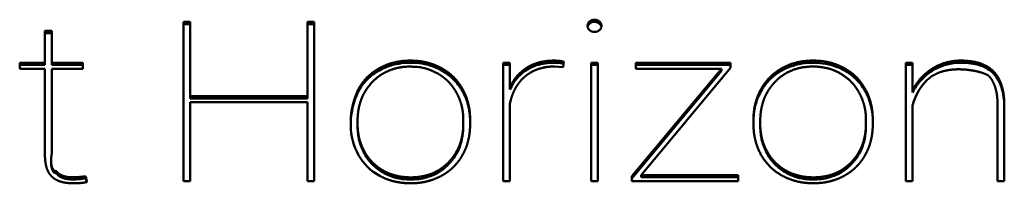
# Model space of a CAD drawing. Header units: millimetres. Extents: x 90 to 4401, y 90 to 14724.
# Tile 34 of 44: x 3159.23 to 3182.12, y 2450.75 to 2454.54. Entities that reach past the tile are written whole.
import ezdxf

# ---------------------------------------------------------------- set-up
doc = ezdxf.new("R2010")
doc.units = ezdxf.units.MM
doc.header["$LTSCALE"] = 15
doc.layers.add('Visible (ISO)', color=7, linetype='Continuous', lineweight=50)

msp = doc.modelspace()

# ---------------------------------------------------------------- linework, layer by layer
at = {"layer": 'Visible (ISO)'}
for p, q in [((3163.038, 2450.796), (3163.038, 2454.488)), ((3163.038, 2454.488), (3163.196, 2454.488)), ((3163.038, 2454.438), (3163.196, 2454.438)), ((3163.196, 2454.488), (3163.196, 2452.764)), ((3165.92, 2452.764), (3165.92, 2454.488)), ((3165.92, 2454.488), (3166.078, 2454.488)), ((3165.92, 2454.438), (3166.078, 2454.438)), ((3166.078, 2454.488), (3166.078, 2450.796)), ((3159.817, 2454.28), (3159.978, 2454.28)), ((3159.817, 2453.54), (3159.817, 2454.28)), ((3159.817, 2454.23), (3159.978, 2454.23)), ((3159.978, 2454.28), (3159.978, 2453.54)), ((3159.231, 2453.54), (3159.817, 2453.54)), ((3159.231, 2453.403), (3159.231, 2453.54)), ((3159.817, 2453.49), (3159.817, 2453.54)), ((3159.978, 2453.54), (3160.698, 2453.54)), ((3159.978, 2453.49), (3159.978, 2453.54)), ((3160.698, 2453.54), (3160.698, 2453.403)), ((3170.467, 2450.796), (3170.467, 2453.54)), ((3170.467, 2453.54), (3170.625, 2453.54)), ((3170.625, 2453.54), (3170.625, 2452.969)), ((3171.882, 2453.562), (3171.864, 2453.438)), ((3172.511, 2450.796), (3172.511, 2453.54)), ((3172.511, 2453.54), (3172.67, 2453.54)), ((3172.67, 2453.54), (3172.67, 2450.796)), ((3173.551, 2453.403), (3173.551, 2453.54)), ((3173.551, 2453.54), (3175.756, 2453.54)), ((3175.756, 2453.54), (3175.756, 2453.42)), ((3179.826, 2453.54), (3179.984, 2453.54)), ((3179.826, 2450.796), (3179.826, 2453.54)), ((3179.984, 2453.54), (3179.984, 2452.901)), ((3159.231, 2453.49), (3159.817, 2453.49)), ((3159.817, 2453.403), (3159.231, 2453.403)), ((3159.817, 2451.436), (3159.817, 2453.403)), ((3159.978, 2453.49), (3160.698, 2453.49)), ((3159.978, 2453.403), (3159.978, 2451.453)), ((3160.698, 2453.403), (3159.978, 2453.403)), ((3170.467, 2453.49), (3170.625, 2453.49)), ((3171.864, 2453.438), (3171.659, 2453.454)), ((3172.511, 2453.49), (3172.67, 2453.49)), ((3173.46, 2450.908), (3175.542, 2453.403)), ((3173.46, 2450.858), (3175.542, 2453.353)), ((3173.551, 2453.49), (3175.756, 2453.49)), ((3175.542, 2453.403), (3173.551, 2453.403)), ((3175.756, 2453.42), (3173.674, 2450.933)), ((3175.542, 2453.353), (3175.542, 2453.403)), ((3179.826, 2453.49), (3179.984, 2453.49)), ((3180.441, 2453.355), (3180.441, 2453.405)), ((3181.866, 2453.291), (3181.866, 2453.341)), ((3167.101, 2452.877), (3167.101, 2452.927)), ((3170.625, 2452.919), (3170.625, 2452.969)), ((3179.984, 2452.851), (3179.984, 2452.901)), ((3163.196, 2452.714), (3163.196, 2452.764)), ((3163.196, 2452.764), (3165.92, 2452.764)), ((3163.196, 2452.714), (3165.92, 2452.714)), ((3165.92, 2452.627), (3163.196, 2452.627)), ((3163.196, 2452.627), (3163.196, 2450.796)), ((3165.92, 2452.714), (3165.92, 2452.764)), ((3165.92, 2450.796), (3165.92, 2452.627)), ((3170.625, 2452.592), (3170.625, 2450.796)), ((3181.958, 2450.796), (3181.958, 2452.59)), ((3182.116, 2452.586), (3182.116, 2450.796)), ((3179.984, 2452.552), (3179.984, 2450.796)), ((3166.927, 2452.099), (3166.927, 2452.221)), ((3167.085, 2452.196), (3167.085, 2452.115)), ((3169.542, 2452.143), (3169.542, 2452.221)), ((3169.542, 2452.093), (3169.542, 2452.143)), ((3169.7, 2452.236), (3169.7, 2452.115)), ((3176.286, 2452.099), (3176.286, 2452.221)), ((3176.444, 2452.196), (3176.444, 2452.115)), ((3178.901, 2452.143), (3178.901, 2452.221)), ((3178.901, 2452.093), (3178.901, 2452.143)), ((3179.059, 2452.236), (3179.059, 2452.115)), ((3167.085, 2452.065), (3167.085, 2452.115)), ((3176.444, 2452.065), (3176.444, 2452.115)), ((3159.817, 2451.418), (3159.817, 2451.436)), ((3159.962, 2451.218), (3159.962, 2451.268)), ((3160.088, 2450.972), (3160.088, 2451.022)), ((3167.678, 2450.992), (3167.678, 2451.042)), ((3177.037, 2450.992), (3177.037, 2451.042)), ((3160.769, 2450.905), (3160.795, 2450.776)), ((3160.769, 2450.855), (3160.769, 2450.905)), ((3160.769, 2450.855), (3160.785, 2450.773)), ((3163.196, 2450.796), (3163.038, 2450.796)), ((3166.078, 2450.796), (3165.92, 2450.796)), ((3170.625, 2450.796), (3170.467, 2450.796)), ((3172.67, 2450.796), (3172.511, 2450.796)), ((3173.46, 2450.796), (3173.46, 2450.908)), ((3175.928, 2450.796), (3173.46, 2450.796)), ((3173.674, 2450.883), (3173.674, 2450.933)), ((3173.674, 2450.933), (3175.928, 2450.933)), ((3173.674, 2450.883), (3175.928, 2450.883)), ((3175.928, 2450.933), (3175.928, 2450.796)), ((3179.984, 2450.796), (3179.826, 2450.796)), ((3182.116, 2450.796), (3181.958, 2450.796))]:
    msp.add_line(p, q, dxfattribs=at)
for points, degree, knots in [([(3172.429, 2454.397), (3172.429, 2454.436), (3172.445, 2454.469), (3172.476, 2454.497), (3172.507, 2454.525), (3172.546, 2454.539), (3172.59, 2454.539), (3172.635, 2454.539), (3172.674, 2454.525), (3172.706, 2454.497), (3172.738, 2454.469), (3172.754, 2454.436), (3172.754, 2454.397), (3172.754, 2454.358), (3172.738, 2454.325), (3172.706, 2454.298), (3172.674, 2454.271), (3172.635, 2454.257), (3172.59, 2454.257), (3172.546, 2454.257), (3172.507, 2454.271), (3172.476, 2454.298), (3172.445, 2454.325), (3172.429, 2454.358), (3172.429, 2454.397)], 3, [-8, -8, -8, -8, -7, -7, -7, -6, -6, -6, -5, -5, -5, -4, -4, -4, -3, -3, -3, -2, -2, -2, -1, -1, -1, 0, 0, 0, 0]), ([(3172.432, 2454.372), (3172.432, 2454.375), (3172.433, 2454.379), (3172.437, 2454.393), (3172.442, 2454.404), (3172.457, 2454.43), (3172.471, 2454.445), (3172.504, 2454.469), (3172.521, 2454.477), (3172.568, 2454.49), (3172.593, 2454.489), (3172.626, 2454.487), (3172.645, 2454.482), (3172.682, 2454.466), (3172.7, 2454.454), (3172.729, 2454.425), (3172.739, 2454.41), (3172.749, 2454.386), (3172.751, 2454.379), (3172.752, 2454.372)], 3, [-0.1641903, -0.1641903, -0.1641903, -0.1641903, -0.16296554, -0.16296554, -0.15883237, -0.15883237, -0.15227141, -0.15227141, -0.14661179, -0.14661179, -0.13826507, -0.13826507, -0.12471133, -0.12471133, -0.11110411, -0.11110411, -0.09973768, -0.09973768, -0.09476912, -0.09476912, -0.09476912, -0.09476912]), ([(3167.593, 2453.415), (3167.691, 2453.47), (3167.84, 2453.531), (3168.041, 2453.58), (3168.311, 2453.595), (3168.579, 2453.581), (3168.78, 2453.533), (3168.928, 2453.474), (3169.027, 2453.421)], 4, [-1, -1, -1, -1, -1, -0.688885, -0.562635, -0.436082, -0.310009, 0, 0, 0, 0, 0]), ([(3167.593, 2453.365), (3167.7, 2453.425), (3167.848, 2453.487), (3168.213, 2453.548), (3168.403, 2453.548), (3168.785, 2453.488), (3168.934, 2453.421), (3169.027, 2453.371)], 3, [-0.08961994, -0.08961994, -0.08961994, -0.08961994, -0.05972111, -0.05972111, -0.03274185, -0.03274185, 0, 0, 0, 0]), ([(3170.625, 2452.969), (3170.657, 2453.039), (3170.707, 2453.13), (3170.787, 2453.236), (3170.904, 2453.346), (3170.998, 2453.417), (3171.099, 2453.476), (3171.211, 2453.523), (3171.333, 2453.559), (3171.462, 2453.581), (3171.638, 2453.595), (3171.783, 2453.589), (3171.833, 2453.576), (3171.882, 2453.562)], 4, [-1, -1, -1, -1, -1, -0.797592, -0.718577, -0.640432, -0.562635, -0.484579, -0.40558, -0.324528, -0.242759, -0.165118, 0, 0, 0, 0, 0]), ([(3170.625, 2452.919), (3170.673, 2453.025), (3170.747, 2453.149), (3170.925, 2453.313), (3171.017, 2453.389), (3171.275, 2453.5), (3171.412, 2453.528), (3171.736, 2453.549), (3171.784, 2453.54), (3171.875, 2453.514)], 3, [-0.1290008, -0.1290008, -0.1290008, -0.1290008, -0.0758679, -0.0758679, -0.0522495, -0.0522495, -0.0300793, -0.0300793, -0.0007411, -0.0007411, -0.0007411, -0.0007411]), ([(3176.46, 2452.927), (3176.543, 2453.073), (3176.68, 2453.248), (3176.931, 2453.433), (3177.288, 2453.558), (3177.674, 2453.613), (3178.02, 2453.578), (3178.232, 2453.501), (3178.386, 2453.421)], 4, [-1, -1, -1, -1, -1, -0.68661, -0.562375, -0.43703, -0.31167, 0, 0, 0, 0, 0]), ([(3176.46, 2452.877), (3176.511, 2452.968), (3176.57, 2453.051), (3176.714, 2453.203), (3176.795, 2453.27), (3177.002, 2453.399), (3177.152, 2453.469), (3177.539, 2453.549), (3177.735, 2453.547), (3178.102, 2453.5), (3178.258, 2453.437), (3178.386, 2453.371)], 3, [-0.1582356, -0.1582356, -0.1582356, -0.1582356, -0.1331992, -0.1331992, -0.108863, -0.108863, -0.0775652, -0.0775652, -0.044741, -0.044741, 0, 0, 0, 0]), ([(3180.441, 2453.405), (3180.538, 2453.464), (3180.674, 2453.53), (3180.881, 2453.583), (3181.126, 2453.596), (3181.464, 2453.573), (3181.648, 2453.504), (3181.795, 2453.417), (3181.866, 2453.341)], 4, [-1, -1, -1, -1, -1, -0.696932, -0.570645, -0.441829, -0.312309, 0, 0, 0, 0, 0]), ([(3180.441, 2453.355), (3180.524, 2453.405), (3180.615, 2453.451), (3180.796, 2453.506), (3180.902, 2453.533), (3181.158, 2453.544), (3181.309, 2453.537), (3181.567, 2453.482), (3181.66, 2453.439), (3181.779, 2453.368), (3181.828, 2453.332), (3181.866, 2453.291)], 3, [-0.1538676, -0.1538676, -0.1538676, -0.1538676, -0.1009246, -0.1009246, -0.0692566, -0.0692566, -0.0433711, -0.0433711, -0.0181871, -0.0181871, 0, 0, 0, 0]), ([(3168.946, 2453.293), (3168.777, 2453.365), (3168.694, 2453.441), (3168.274, 2453.468), (3168.028, 2453.429), (3167.841, 2453.377), (3167.682, 2453.3), (3167.536, 2453.201), (3167.403, 2453.074), (3167.288, 2452.929), (3167.162, 2452.706), (3167.103, 2452.5), (3167.085, 2452.326), (3167.085, 2452.196)], 4, [-1, -1, -1, -1, -1, -0.793161, -0.714265, -0.638342, -0.567325, -0.495886, -0.42334, -0.349561, -0.27451, -0.198236, 0, 0, 0, 0, 0]), ([(3167.101, 2452.927), (3167.129, 2452.976), (3167.17, 2453.042), (3167.229, 2453.121), (3167.312, 2453.208), (3167.399, 2453.289), (3167.478, 2453.347), (3167.544, 2453.388), (3167.593, 2453.415)], 4, [-1, -1, -1, -1, -1, -0.681677, -0.556605, -0.432515, -0.308953, 0, 0, 0, 0, 0]), ([(3167.101, 2452.877), (3167.157, 2452.978), (3167.226, 2453.071), (3167.393, 2453.237), (3167.487, 2453.307), (3167.593, 2453.365)], 3, [-0.0762503, -0.0762503, -0.0762503, -0.0762503, -0.03770593, -0.03770593, 0, 0, 0, 0]), ([(3169.384, 2452.845), (3169.359, 2452.89), (3169.321, 2452.95), (3169.268, 2453.022), (3169.194, 2453.103), (3169.117, 2453.176), (3169.047, 2453.23), (3168.989, 2453.268), (3168.946, 2453.293)], 4, [-1, -1, -1, -1, -1, -0.679947, -0.554534, -0.43038, -0.307061, 0, 0, 0, 0, 0]), ([(3169.027, 2453.421), (3169.075, 2453.394), (3169.141, 2453.354), (3169.22, 2453.297), (3169.307, 2453.218), (3169.39, 2453.131), (3169.45, 2453.053), (3169.492, 2452.988), (3169.52, 2452.939)], 4, [-1, -1, -1, -1, -1, -0.692045, -0.568637, -0.444539, -0.319301, 0, 0, 0, 0, 0]), ([(3169.027, 2453.371), (3169.132, 2453.314), (3169.227, 2453.245), (3169.394, 2453.081), (3169.463, 2452.988), (3169.52, 2452.889)], 3, [-0.07580976, -0.07580976, -0.07580976, -0.07580976, -0.03840813, -0.03840813, 0, 0, 0, 0]), ([(3171.659, 2453.454), (3171.596, 2453.454), (3171.51, 2453.449), (3171.405, 2453.432), (3171.285, 2453.398), (3171.172, 2453.354), (3171.087, 2453.306), (3171.025, 2453.262), (3170.983, 2453.227)], 4, [-1, -1, -1, -1, -1, -0.680219, -0.555698, -0.432442, -0.309576, 0, 0, 0, 0, 0]), ([(3178.743, 2452.845), (3178.663, 2452.979), (3178.553, 2453.139), (3178.313, 2453.308), (3178.03, 2453.42), (3177.755, 2453.457), (3177.614, 2453.456), (3177.399, 2453.436), (3177.167, 2453.371), (3176.983, 2453.277), (3176.867, 2453.178), (3176.787, 2453.096)], 4, [-1, -1, -1, -1, -1, -0.74974, -0.65149, -0.558376, -0.468171, -0.381217, -0.298086, -0.213457, 0, 0, 0, 0, 0]), ([(3178.386, 2453.421), (3178.482, 2453.369), (3178.606, 2453.284), (3178.743, 2453.151), (3178.877, 2452.953), (3178.989, 2452.727), (3179.04, 2452.527), (3179.058, 2452.36), (3179.059, 2452.236)], 4, [-1, -1, -1, -1, -1, -0.701738, -0.579644, -0.455213, -0.328161, 0, 0, 0, 0, 0]), ([(3178.386, 2453.371), (3178.505, 2453.307), (3178.61, 2453.227), (3178.803, 2453.023), (3178.873, 2452.908), (3179.024, 2452.596), (3179.058, 2452.38), (3179.059, 2452.186)], 3, [-0.1243608, -0.1243608, -0.1243608, -0.1243608, -0.0978269, -0.0978269, -0.0670273, -0.0670273, 0, 0, 0, 0]), ([(3179.984, 2452.901), (3180.008, 2452.949), (3180.045, 2453.014), (3180.098, 2453.093), (3180.174, 2453.183), (3180.256, 2453.267), (3180.331, 2453.33), (3180.394, 2453.375), (3180.441, 2453.405)], 4, [-1, -1, -1, -1, -1, -0.684974, -0.560242, -0.435944, -0.311732, 0, 0, 0, 0, 0]), ([(3179.984, 2452.851), (3180.034, 2452.951), (3180.097, 2453.045), (3180.251, 2453.216), (3180.341, 2453.291), (3180.441, 2453.355)], 3, [-0.07531161, -0.07531161, -0.07531161, -0.07531161, -0.03750328, -0.03750328, 0, 0, 0, 0]), ([(3181.75, 2453.242), (3181.674, 2453.286), (3181.542, 2453.333), (3181.361, 2453.372), (3181.079, 2453.394), (3180.812, 2453.382), (3180.613, 2453.329), (3180.477, 2453.262), (3180.39, 2453.202)], 4, [-1, -1, -1, -1, -1, -0.703391, -0.574804, -0.443756, -0.313288, 0, 0, 0, 0, 0]), ([(3181.866, 2453.341), (3181.902, 2453.303), (3181.948, 2453.245), (3181.999, 2453.16), (3182.047, 2453.041), (3182.089, 2452.903), (3182.108, 2452.775), (3182.115, 2452.668), (3182.116, 2452.586)], 4, [-1, -1, -1, -1, -1, -0.716851, -0.597995, -0.474461, -0.345515, 0, 0, 0, 0, 0]), ([(3181.866, 2453.291), (3181.91, 2453.245), (3181.946, 2453.195), (3182.009, 2453.085), (3182.035, 2453.026), (3182.098, 2452.827), (3182.115, 2452.679), (3182.116, 2452.536)], 3, [-0.09185941, -0.09185941, -0.09185941, -0.09185941, -0.07130036, -0.07130036, -0.04937599, -0.04937599, 0, 0, 0, 0]), ([(3170.983, 2453.227), (3170.941, 2453.193), (3170.887, 2453.142), (3170.825, 2453.067), (3170.76, 2452.965), (3170.701, 2452.849), (3170.662, 2452.745), (3170.639, 2452.658), (3170.625, 2452.592)], 4, [-1, -1, -1, -1, -1, -0.70493, -0.583706, -0.459703, -0.332426, 0, 0, 0, 0, 0]), ([(3176.787, 2453.096), (3176.734, 2453.041), (3176.668, 2452.96), (3176.596, 2452.848), (3176.53, 2452.699), (3176.477, 2452.538), (3176.452, 2452.397), (3176.444, 2452.281), (3176.444, 2452.196)], 4, [-1, -1, -1, -1, -1, -0.697228, -0.575142, -0.45155, -0.325746, 0, 0, 0, 0, 0]), ([(3181.958, 2452.59), (3181.958, 2452.662), (3181.952, 2452.757), (3181.936, 2452.868), (3181.901, 2452.989), (3181.861, 2453.09), (3181.819, 2453.162), (3181.78, 2453.211), (3181.75, 2453.242)], 4, [-1, -1, -1, -1, -1, -0.650353, -0.52073, -0.397194, -0.279014, 0, 0, 0, 0, 0]), ([(3166.927, 2452.171), (3166.929, 2452.289), (3166.947, 2452.408), (3167.006, 2452.644), (3167.049, 2452.763), (3167.101, 2452.877)], 3, [-0.08364815, -0.08364815, -0.08364815, -0.08364815, -0.04264855, -0.04264855, 0, 0, 0, 0]), ([(3169.52, 2452.889), (3169.581, 2452.782), (3169.625, 2452.67), (3169.685, 2452.433), (3169.699, 2452.31), (3169.7, 2452.186)], 3, [-0.08407449, -0.08407449, -0.08407449, -0.08407449, -0.04289971, -0.04289971, 0, 0, 0, 0]), ([(3176.286, 2452.171), (3176.286, 2452.296), (3176.299, 2452.42), (3176.357, 2452.658), (3176.401, 2452.77), (3176.46, 2452.877)], 3, [-0.08429379, -0.08429379, -0.08429379, -0.08429379, -0.04122837, -0.04122837, 0, 0, 0, 0]), ([(3169.201, 2451.235), (3169.253, 2451.288), (3169.319, 2451.368), (3169.39, 2451.48), (3169.456, 2451.629), (3169.509, 2451.792), (3169.534, 2451.936), (3169.542, 2452.055), (3169.542, 2452.143)], 4, [-1, -1, -1, -1, -1, -0.699822, -0.578196, -0.454644, -0.328439, 0, 0, 0, 0, 0]), ([(3178.56, 2451.235), (3178.612, 2451.288), (3178.678, 2451.368), (3178.749, 2451.48), (3178.815, 2451.629), (3178.869, 2451.792), (3178.893, 2451.936), (3178.901, 2452.055), (3178.901, 2452.143)], 4, [-1, -1, -1, -1, -1, -0.699797, -0.578159, -0.454598, -0.328394, 0, 0, 0, 0, 0]), ([(3167.599, 2450.918), (3167.387, 2451.033), (3167.223, 2451.194), (3167.106, 2451.401), (3166.988, 2451.608), (3166.929, 2451.841), (3166.927, 2452.099)], 3, [-13, -13, -13, -13, -12, -12, -12, -11, -11, -11, -11]), ([(3167.085, 2452.065), (3167.085, 2451.955), (3167.097, 2451.846), (3167.15, 2451.634), (3167.189, 2451.533), (3167.242, 2451.437)], 3, [-0.0750248, -0.0750248, -0.0750248, -0.0750248, -0.0369708, -0.0369708, 0, 0, 0, 0]), ([(3169.201, 2451.185), (3169.318, 2451.306), (3169.403, 2451.443), (3169.518, 2451.755), (3169.542, 2451.924), (3169.542, 2452.093)], 3, [-0.1133886, -0.1133886, -0.1133886, -0.1133886, -0.0584845, -0.0584845, 0, 0, 0, 0]), ([(3178.396, 2450.92), (3178.299, 2450.866), (3178.152, 2450.806), (3177.953, 2450.757), (3177.687, 2450.741), (3177.492, 2450.751), (3177.308, 2450.782), (3177.134, 2450.834), (3176.971, 2450.907), (3176.82, 2450.999), (3176.687, 2451.108), (3176.571, 2451.235), (3176.471, 2451.38), (3176.358, 2451.607), (3176.305, 2451.808), (3176.287, 2451.976), (3176.286, 2452.099)], 4, [-1, -1, -1, -1, -1, -0.847466, -0.785508, -0.723331, -0.661321, -0.599868, -0.539002, -0.478362, -0.417585, -0.356316, -0.294209, -0.231012, -0.166529, 0, 0, 0, 0, 0]), ([(3176.444, 2452.065), (3176.444, 2451.955), (3176.456, 2451.846), (3176.509, 2451.634), (3176.548, 2451.533), (3176.601, 2451.437)], 3, [-0.07502294, -0.07502294, -0.07502294, -0.07502294, -0.03697386, -0.03697386, 0, 0, 0, 0]), ([(3178.56, 2451.185), (3178.677, 2451.306), (3178.762, 2451.443), (3178.878, 2451.755), (3178.901, 2451.924), (3178.901, 2452.093)], 3, [-0.1133949, -0.1133949, -0.1133949, -0.1133949, -0.0584863, -0.0584863, 0, 0, 0, 0]), ([(3159.969, 2450.911), (3159.946, 2450.934), (3159.917, 2450.97), (3159.886, 2451.024), (3159.856, 2451.104), (3159.831, 2451.202), (3159.82, 2451.295), (3159.817, 2451.375), (3159.817, 2451.436)], 4, [-1, -1, -1, -1, -1, -0.730057, -0.61338, -0.489858, -0.358758, 0, 0, 0, 0, 0]), ([(3159.978, 2451.453), (3159.969, 2451.392), (3159.961, 2451.314), (3159.959, 2451.226), (3159.974, 2451.139), (3159.998, 2451.077), (3160.03, 2451.041), (3160.063, 2451.026), (3160.088, 2451.022)], 4, [-1, -1, -1, -1, -1, -0.614659, -0.480717, -0.359342, -0.24879, 0, 0, 0, 0, 0]), ([(3167.242, 2451.487), (3167.266, 2451.442), (3167.304, 2451.382), (3167.357, 2451.31), (3167.43, 2451.231), (3167.507, 2451.157), (3167.577, 2451.104), (3167.635, 2451.067), (3167.678, 2451.042)], 4, [-1, -1, -1, -1, -1, -0.680266, -0.554927, -0.430797, -0.307439, 0, 0, 0, 0, 0]), ([(3167.242, 2451.437), (3167.292, 2451.346), (3167.353, 2451.261), (3167.501, 2451.11), (3167.584, 2451.046), (3167.678, 2450.992)], 3, [-0.06862536, -0.06862536, -0.06862536, -0.06862536, -0.03381503, -0.03381503, 0, 0, 0, 0]), ([(3176.601, 2451.487), (3176.625, 2451.442), (3176.663, 2451.382), (3176.716, 2451.31), (3176.789, 2451.231), (3176.866, 2451.157), (3176.936, 2451.104), (3176.994, 2451.067), (3177.037, 2451.042)], 4, [-1, -1, -1, -1, -1, -0.680266, -0.554927, -0.430797, -0.307439, 0, 0, 0, 0, 0]), ([(3176.601, 2451.437), (3176.651, 2451.346), (3176.712, 2451.261), (3176.86, 2451.11), (3176.943, 2451.046), (3177.037, 2450.992)], 3, [-0.06862536, -0.06862536, -0.06862536, -0.06862536, -0.03381503, -0.03381503, 0, 0, 0, 0]), ([(3159.962, 2451.218), (3159.962, 2451.205), (3159.962, 2451.194), (3159.965, 2451.145), (3159.97, 2451.104), (3159.989, 2451.051), (3159.998, 2451.033), (3160.02, 2451.006), (3160.031, 2450.996), (3160.057, 2450.98), (3160.072, 2450.975), (3160.088, 2450.972)], 3, [-0.03290523, -0.03290523, -0.03290523, -0.03290523, -0.02887211, -0.02887211, -0.01610084, -0.01610084, -0.00958876, -0.00958876, -0.00477277, -0.00477277, 0, 0, 0, 0]), ([(3167.678, 2451.042), (3167.761, 2450.992), (3167.902, 2450.937), (3168.061, 2450.892), (3168.314, 2450.879), (3168.445, 2450.885), (3168.578, 2450.902), (3168.698, 2450.93), (3168.812, 2450.968), (3168.959, 2451.037), (3169.069, 2451.111), (3169.148, 2451.18), (3169.201, 2451.235)], 4, [-1, -1, -1, -1, -1, -0.772191, -0.682527, -0.595482, -0.511779, -0.432346, -0.354162, -0.276506, -0.198641, 0, 0, 0, 0, 0]), ([(3169.527, 2451.407), (3169.5, 2451.358), (3169.459, 2451.293), (3169.4, 2451.214), (3169.318, 2451.127), (3169.231, 2451.047), (3169.152, 2450.988), (3169.086, 2450.947), (3169.037, 2450.92)], 4, [-1, -1, -1, -1, -1, -0.682146, -0.557143, -0.433047, -0.309407, 0, 0, 0, 0, 0]), ([(3177.037, 2451.042), (3177.12, 2450.992), (3177.261, 2450.937), (3177.421, 2450.892), (3177.673, 2450.879), (3177.804, 2450.885), (3177.937, 2450.902), (3178.057, 2450.93), (3178.171, 2450.968), (3178.319, 2451.037), (3178.429, 2451.111), (3178.507, 2451.18), (3178.56, 2451.235)], 4, [-1, -1, -1, -1, -1, -0.772231, -0.68257, -0.595525, -0.511822, -0.432372, -0.354177, -0.276514, -0.198645, 0, 0, 0, 0, 0]), ([(3178.886, 2451.407), (3178.859, 2451.358), (3178.818, 2451.293), (3178.759, 2451.215), (3178.677, 2451.127), (3178.59, 2451.047), (3178.511, 2450.988), (3178.445, 2450.947), (3178.396, 2450.92)], 4, [-1, -1, -1, -1, -1, -0.682217, -0.55722, -0.433118, -0.309462, 0, 0, 0, 0, 0]), ([(3160.088, 2451.022), (3160.102, 2451.004), (3160.125, 2450.98), (3160.159, 2450.954), (3160.208, 2450.929), (3160.247, 2450.913), (3160.292, 2450.9), (3160.345, 2450.89), (3160.425, 2450.881), (3160.6, 2450.884), (3160.579, 2450.89), (3160.769, 2450.905)], 4, [-1, -1, -1, -1, -1, -0.815941, -0.741658, -0.666011, -0.588244, -0.507657, -0.417459, -0.320961, 0, 0, 0, 0, 0]), ([(3167.678, 2450.992), (3167.764, 2450.94), (3167.903, 2450.883), (3168.141, 2450.84), (3168.285, 2450.821), (3168.581, 2450.85), (3168.717, 2450.877), (3169.012, 2451.011), (3169.125, 2451.106), (3169.201, 2451.185)], 3, [-0.2078442, -0.2078442, -0.2078442, -0.2078442, -0.1155103, -0.1155103, -0.066637, -0.066637, -0.0354621, -0.0354621, 0, 0, 0, 0]), ([(3177.037, 2450.992), (3177.123, 2450.94), (3177.262, 2450.883), (3177.5, 2450.84), (3177.644, 2450.821), (3177.94, 2450.85), (3178.076, 2450.877), (3178.371, 2451.011), (3178.484, 2451.106), (3178.56, 2451.185)], 3, [-0.2080169, -0.2080169, -0.2080169, -0.2080169, -0.1157336, -0.1157336, -0.0667434, -0.0667434, -0.0354994, -0.0354994, 0, 0, 0, 0]), ([(3160.795, 2450.776), (3160.764, 2450.765), (3160.694, 2450.754), (3160.614, 2450.747), (3160.438, 2450.745), (3160.361, 2450.749), (3160.279, 2450.759), (3160.21, 2450.774), (3160.149, 2450.793), (3160.075, 2450.825), (3160.024, 2450.858), (3159.99, 2450.888), (3159.969, 2450.911)], 4, [-1, -1, -1, -1, -1, -0.78864, -0.691673, -0.594143, -0.500691, -0.416289, -0.335667, -0.258133, -0.182925, 0, 0, 0, 0, 0]), ([(3160.088, 2450.972), (3160.104, 2450.952), (3160.122, 2450.934), (3160.16, 2450.905), (3160.183, 2450.891), (3160.254, 2450.859), (3160.294, 2450.85), (3160.362, 2450.837), (3160.4, 2450.835), (3160.486, 2450.833), (3160.529, 2450.834), (3160.615, 2450.84), (3160.652, 2450.846), (3160.769, 2450.855)], 3, [-0.1444398, -0.1444398, -0.1444398, -0.1444398, -0.1309491, -0.1309491, -0.1199038, -0.1199038, -0.1044073, -0.1044073, -0.0701543, -0.0701543, -0.0350802, -0.0350802, 0, 0, 0, 0]), ([(3169.037, 2450.92), (3168.939, 2450.866), (3168.79, 2450.805), (3168.589, 2450.755), (3168.318, 2450.741), (3168.048, 2450.755), (3167.846, 2450.804), (3167.697, 2450.864), (3167.599, 2450.918)], 4, [-1, -1, -1, -1, -1, -0.689593, -0.563337, -0.436641, -0.310362, 0, 0, 0, 0, 0])]:
    msp.add_open_spline(points, degree=degree, knots=knots, dxfattribs=at)
for points, degree in [([(3180.39, 2453.202), (3180.19, 2453.033), (3180.055, 2452.817), (3179.984, 2452.552)], 3), ([(3166.927, 2452.221), (3166.93, 2452.395), (3166.964, 2452.574), (3167.021, 2452.752), (3167.101, 2452.927)], 4), ([(3169.542, 2452.221), (3169.542, 2452.388), (3169.516, 2452.548), (3169.463, 2452.701), (3169.384, 2452.845)], 4), ([(3169.52, 2452.939), (3169.61, 2452.781), (3169.669, 2452.61), (3169.699, 2452.428), (3169.7, 2452.236)], 4), ([(3176.286, 2452.221), (3176.286, 2452.413), (3176.314, 2452.597), (3176.372, 2452.769), (3176.46, 2452.927)], 4), ([(3178.901, 2452.221), (3178.901, 2452.388), (3178.875, 2452.548), (3178.822, 2452.701), (3178.743, 2452.845)], 4), ([(3167.085, 2452.115), (3167.085, 2451.946), (3167.11, 2451.784), (3167.163, 2451.63), (3167.242, 2451.487)], 4), ([(3169.7, 2452.115), (3169.7, 2451.921), (3169.673, 2451.737), (3169.615, 2451.565), (3169.527, 2451.407)], 4), ([(3176.444, 2452.115), (3176.444, 2451.946), (3176.47, 2451.784), (3176.522, 2451.63), (3176.601, 2451.487)], 4), ([(3179.059, 2452.115), (3179.059, 2451.921), (3179.032, 2451.737), (3178.974, 2451.565), (3178.886, 2451.407)], 4)]:
    msp.add_open_spline(points, degree=degree, dxfattribs=at)

doc.saveas('drawing.dxf')
